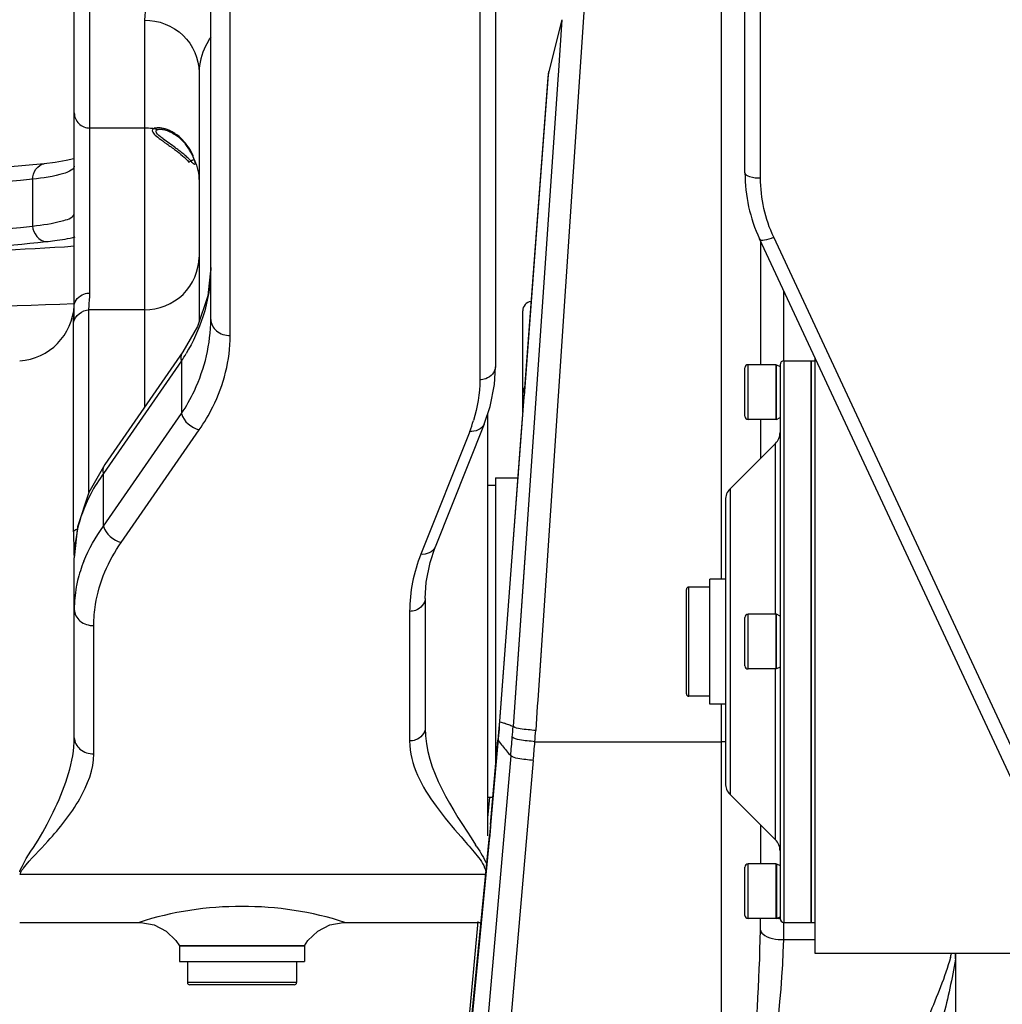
# Model space of a CAD drawing. Header units: millimetres. Extents: x 0 to 11890, y 0 to 8410.
# Tile 20 of 104: x 4443 to 4569, y 5758 to 5884. Entities that reach past the tile are written whole.
import ezdxf

# ---------------------------------------------------------------- set-up
doc = ezdxf.new("R2010")
doc.units = ezdxf.units.MM
doc.header["$LTSCALE"] = 653.95
doc.layers.get('0').update_dxf_attribs({"linetype": 'CONTINUOUS'})
for name, color, linetype in [('304102000079DXF_CONTINUOUS_LINE', 7, 'CONTINUOUS'), ('304102000080DXF_CONTINUOUS_LINE', 7, 'CONTINUOUS'), ('304102000082DXF_CONTINUOUS_LINE', 7, 'CONTINUOUS'), ('304102000231DXF_CONTINUOUS_LINE', 7, 'CONTINUOUS'), ('304104000215DXF_CONTINUOUS_LINE', 7, 'CONTINUOUS'), ('304104000218DXF_CONTINUOUS_LINE', 7, 'CONTINUOUS'), ('304105000174DXF_CONTINUOUS_LINE', 7, 'CONTINUOUS'), ('501023000069DXF_CONTINUOUS_LINE', 7, 'CONTINUOUS'), ('501023000271DXF_CONTINUOUS_LINE', 7, 'CONTINUOUS'), ('604006000001DXF_CONTINUOUS_LINE', 7, 'CONTINUOUS'), ('604007000001DXF_CONTINUOUS_LINE', 7, 'CONTINUOUS'), ('626001000001DXF_CONTINUOUS_LINE', 7, 'CONTINUOUS'), ('RB30-1-B-JSZL_DXF_DIMENSION', 7, 'CONTINUOUS')]:
    doc.layers.add(name, color=color, linetype=linetype)
doc.styles.get("Standard").update_dxf_attribs({"font": 'txt', "width": 0.7})
doc.dimstyles.new('DIMSTYLE_9', dxfattribs={"dimtxt": 70, "dimasz": 50, "dimexe": 1.5, "dimexo": 0, "dimgap": 1.75, "dimtad": 1, "dimdsep": 46, "dimtxsty": 'Standard', "dimblk": '_FILLED', "dimblk1": '_FILLED', "dimblk2": '_FILLED', "dimcen": 0.09, "dimclrt": 5, "dimazin": 2, "dimtp": 0.5, "dimtm": 0.5, "dimtfac": 1, "dimtofl": 0, "dimtmove": 0, "dimatfit": 3, "dimldrblk": '_FILLED', "dimfxl": 0, "dimtolj": 1, "dimarcsym": 0})

# ---------------------------------------------------------------- blocks, each defined once
blk = doc.blocks.new('_FILLED')
at = {"color": 0, "linetype": 'ByBlock'}
blk.add_solid([(0, 0), (-1, 0.17), (-1, -0.17)], dxfattribs=at)
blk = doc.blocks.new('*D25')
at = {"layer": 'RB30-1-B-JSZL_DXF_DIMENSION', "color": 2, "linetype": 'Continuous'}
for p, q in [((4354.39, 5860.86), (4354.39, 6101.36)), ((4655.39, 5718.16), (4655.39, 6101.36)), ((4354.39, 6086.36), (4504.89, 6086.36)), ((4655.39, 6086.36), (4504.89, 6086.36))]:
    blk.add_line(p, q, dxfattribs=at)
at = {"layer": 'RB30-1-B-JSZL_DXF_DIMENSION', "color": 2, "linetype": 'Continuous', "xscale": 50, "yscale": 50, "zscale": 50, "rotation": 180}
blk.add_blockref('_FILLED', (4354.39, 6086.36), dxfattribs=at)
at = {"layer": 'RB30-1-B-JSZL_DXF_DIMENSION', "color": 2, "linetype": 'Continuous', "xscale": 50, "yscale": 50, "zscale": 50}
blk.add_blockref('_FILLED', (4655.39, 6086.36), dxfattribs=at)

msp = doc.modelspace()

# ---------------------------------------------------------------- linework, layer by layer
at = {"layer": '304102000079DXF_CONTINUOUS_LINE', "color": 7, "linetype": 'Continuous'}
for p, q in [((4545.394, 5764.164), (4545.394, 5840.526)), ((4574.894, 5764.164), (4545.394, 5764.164))]:
    msp.add_line(p, q, dxfattribs=at)
at = {"layer": '304102000080DXF_CONTINUOUS_LINE', "color": 7, "linetype": 'Continuous'}
for p, q in [((4536.394, 5864.261), (4536.394, 5900.957)), ((4582.795, 5760.318), (4538.268, 5855.807))]:
    msp.add_line(p, q, dxfattribs=at)
at = {"layer": '304102000080DXF_CONTINUOUS_LINE', "color": 9, "linetype": 'Continuous'}
for p, q in [((4538.394, 5863.609), (4538.394, 5900.306)), ((4583.979, 5761.861), (4540.08, 5856.002))]:
    msp.add_line(p, q, dxfattribs=at)
at = {"layer": '304102000080DXF_CONTINUOUS_LINE', "color": 7, "linetype": 'Continuous'}
msp.add_arc((4556.394, 5864.26), 20, 179.99957, 205.00054, dxfattribs=at)
at = {"layer": '304102000080DXF_CONTINUOUS_LINE', "color": 9, "linetype": 'Continuous'}
for points, knots in [([(4536.394, 5864.26), (4536.394, 5864.012), (4537.296, 5863.646), (4537.918, 5863.609), (4538.394, 5863.609)], [0, 0, 0, 0, 0.3430359, 1, 1, 1, 1]), ([(4538.268, 5855.808), (4538.356, 5855.618), (4539.192, 5855.658), (4539.696, 5855.842), (4540.08, 5856.002)], [0, 0, 0, 0, 0.334676, 1, 1, 1, 1])]:
    msp.add_open_spline(points, degree=3, knots=knots, dxfattribs=at)
msp.add_open_spline([(4540.08, 5856.002), (4538.983, 5858.356), (4538.394, 5861.012), (4538.394, 5863.609)], degree=3, dxfattribs=at)
at = {"layer": '304102000082DXF_CONTINUOUS_LINE', "color": 7, "linetype": 'Continuous'}
for p, q in [((4450.394, 5847.276), (4450.394, 5893.21)), ((4467.894, 5845.485), (4467.894, 5893.212)), ((4504.394, 5893.125), (4504.394, 5839.401)), ((4466.394, 5877.171), (4466.394, 5845.184)), ((4465.638, 5866.279), (4465.659, 5866.429)), ((4450.321, 5866.076), (4449.342, 5865.848)), ((4450.394, 5866.101), (4450.321, 5866.076)), ((4467.894, 5852.115), (4467.508, 5848.498)), ((4450.393, 5847.151), (4450.394, 5847.276)), ((4450.394, 5845.47), (4450.394, 5847.034)), ((4464.315, 5841.307), (4454.31, 5826.868)), ((4503.394, 5833.35), (4503.394, 5779.282)), ((4502.957, 5832.042), (4496.683, 5816.283)), ((4496.026, 5814.331), (4496.683, 5816.283)), ((4450.394, 5791.85), (4450.394, 5814.92)), ((4495.524, 5811.809), (4496.026, 5814.331)), ((4495.394, 5809.705), (4495.524, 5811.809)), ((4495.394, 5809.707), (4495.394, 5793.088)), ((4443.394, 5768.164), (4458.698, 5768.164)), ((4485.09, 5768.164), (4502.545, 5768.164)), ((4479.892, 5765.164), (4463.895, 5765.164))]:
    msp.add_line(p, q, dxfattribs=at)
at = {"layer": '304102000082DXF_CONTINUOUS_LINE', "color": 9, "linetype": 'Continuous'}
for p, q in [((4470.394, 5843.41), (4470.394, 5891.138)), ((4502.394, 5891.466), (4502.394, 5837.741)), ((4452.394, 5848.852), (4452.394, 5884.993)), ((4459.394, 5883.851), (4459.394, 5834.205)), ((4459.394, 5870.018), (4452.394, 5870.018)), ((4445.035, 5863.456), (4445.035, 5857.444)), ((4452.277, 5823.312), (4452.277, 5846.708)), ((4459.394, 5846.708), (4452.277, 5846.708)), ((4450.302, 5818.262), (4450.302, 5845.076)), ((4464.146, 5840.168), (4454.142, 5825.729)), ((4464.146, 5840.168), (4464.146, 5833.396)), ((4454.142, 5818.957), (4464.146, 5833.396)), ((4456.407, 5816.883), (4466.412, 5831.322)), ((4501.099, 5831.122), (4494.825, 5815.364)), ((4454.142, 5818.957), (4454.142, 5825.729)), ((4493.394, 5808.048), (4493.394, 5791.429)), ((4452.894, 5789.776), (4452.894, 5806.217)), ((4503.201, 5774.298), (4443.471, 5774.298))]:
    msp.add_line(p, q, dxfattribs=at)
at = {"layer": '304102000082DXF_CONTINUOUS_LINE', "color": 7, "linetype": 'Continuous'}
for points in [[(4446.548, 5865.443), (4437.368, 5864.633), (4427.68, 5864.209), (4423.337, 5864.164)], [(4449.342, 5865.848), (4447.927, 5865.615), (4446.549, 5865.444)], [(4467.508, 5848.498), (4466.183, 5844.558), (4464.315, 5841.307)], [(4502.957, 5832.042), (4503.708, 5834.291), (4504.26, 5837.136), (4504.394, 5839.404)], [(4454.31, 5826.868), (4452.256, 5823.274), (4450.806, 5818.89), (4450.394, 5814.921)], [(4458.698, 5768.164), (4458.931, 5768.159), (4460.634, 5767.843), (4462.179, 5767.051), (4463.434, 5765.847), (4463.894, 5765.164)], [(4479.894, 5765.164), (4480.354, 5765.847), (4481.609, 5767.051), (4483.153, 5767.843), (4484.857, 5768.159), (4485.09, 5768.164)]]:
    msp.add_lwpolyline(points, dxfattribs=at)
at = {"layer": '304102000082DXF_CONTINUOUS_LINE', "color": 9, "linetype": 'Continuous'}
for centre, radius, start, end in [((4459.393, 5862.838), 7.18, 81.6619, 89.99602), ((4459.395, 5862.852), 7.166, 80.83693, 81.65482), ((4459.396, 5862.861), 7.157, 76.4901, 80.83821), ((4459.662, 5863.172), 6.734, 24.67408, 27.32035), ((4459.65, 5863.167), 6.747, 23.69044, 24.67479), ((4423.219, 6070.566), 216.404, 271.85815, 276.24696), ((4430.224, 6134.481), 280.317, 270.00635, 274.12655), ((4436.173, 6126.336), 279.166, 260.88774, 272.91686), ((4443.175, 5854.01), 25.127, 326.57362, 329.09939), ((4483.511, 5838.13), 18.933, 338.27644, 342.7041), ((4537.736, 5818.367), 87.434, 180.0689, 181.5755), ((4780.659, 5824.843), 330.443, 181.53989, 181.68955), ((4467.726, 5808.003), 17.364, 158.13965, 166.75002), ((4466.512, 5808.28), 16.118, 169.66012, 179.96245), ((4466.941, 5808.205), 16.554, 166.81057, 169.67193), ((4445.832, 5741.826), 66.755, 32.66171, 32.94512)]:
    msp.add_arc(centre, radius, start, end, dxfattribs=at)
at = {"layer": '304102000082DXF_CONTINUOUS_LINE', "color": 7, "linetype": 'Continuous'}
for centre, radius, start, end in [((4459.367, 5863.728), 6.763, 32.2027, 38.42457), ((4444.43, 5841.752), 31.941, 53.25138, 53.57882), ((4450.008, 5849.18), 22.652, 51.64478, 53.31515), ((4453.608, 5853.755), 16.83, 49.16814, 51.59242), ((4459, 5863.498), 7.197, 27.08071, 32.19683), ((4459.026, 5863.508), 7.169, 23.72677, 27.10705), ((4459.348, 5863.651), 6.817, 22.52958, 23.71363), ((4442.894, 5847.647), 7.5, 273.82255, 357.18615)]:
    msp.add_arc(centre, radius, start, end, dxfattribs=at)
at = {"layer": '304102000082DXF_CONTINUOUS_LINE', "color": 9, "linetype": 'Continuous'}
for points, knots in [([(4461.884, 5889.258), (4461.495, 5888.826), (4460.238, 5887.276), (4459.394, 5885.277), (4459.394, 5883.851)], [0, 0, 0, 0, 0.2898432, 1, 1, 1, 1]), ([(4459.394, 5883.851), (4461.168, 5883.851), (4464.82, 5882.502), (4466.394, 5878.888), (4466.394, 5877.171)], [0, 0, 0, 0, 0.5082675, 1, 1, 1, 1]), ([(4467.886, 5881.669), (4467.648, 5881.303), (4466.852, 5879.928), (4466.394, 5878.325), (4466.394, 5877.171)], [0, 0, 0, 0, 0.2747145, 1, 1, 1, 1]), ([(4450.394, 5871.969), (4450.394, 5871.47), (4450.833, 5870.423), (4451.885, 5870.018), (4452.394, 5870.018)], [0, 0, 0, 0, 0.495631, 1, 1, 1, 1]), ([(4445.035, 5863.456), (4428.677, 5861.655), (4406.413, 5861.785), (4384.687, 5865.278), (4379.253, 5866.36)], [0, 0, 0, 0, 0.7481326, 1, 1, 1, 1]), ([(4449.792, 5864.477), (4449.551, 5864.355), (4448.012, 5863.805), (4446.382, 5863.611), (4445.035, 5863.456)], [0, 0, 0, 0, 0.1659347, 1, 1, 1, 1]), ([(4379.253, 5860.321), (4384.687, 5859.249), (4406.417, 5855.788), (4428.675, 5855.659), (4445.035, 5857.444)], [0, 0, 0, 0, 0.251833, 1, 1, 1, 1]), ([(4445.035, 5857.444), (4446.38, 5857.598), (4447.908, 5857.793), (4450.394, 5858.557), (4450.394, 5859.109)], [0, 0, 0, 0, 0.7101785, 1, 1, 1, 1]), ([(4446.767, 5855.447), (4447.14, 5855.488), (4448.397, 5855.639), (4449.653, 5855.833), (4450.519, 5856.048)], [0, 0, 0, 0, 0.2958423, 1, 1, 1, 1]), ([(4459.394, 5846.708), (4461.171, 5846.708), (4464.842, 5848.097), (4466.394, 5851.741), (4466.394, 5853.477)], [0, 0, 0, 0, 0.5059444, 1, 1, 1, 1]), ([(4450.394, 5847.276), (4450.394, 5847.912), (4451.254, 5848.751), (4452.136, 5848.852), (4452.394, 5848.852)], [0, 0, 0, 0, 0.7113658, 1, 1, 1, 1]), ([(4452.277, 5846.708), (4452.277, 5846.831), (4452.316, 5847.546), (4452.394, 5848.26), (4452.394, 5848.852)], [0, 0, 0, 0, 0.1719018, 1, 1, 1, 1]), ([(4450.302, 5845.076), (4450.302, 5845.205), (4450.326, 5845.897), (4450.388, 5846.587), (4450.393, 5847.15)], [0, 0, 0, 0, 0.1857636, 1, 1, 1, 1]), ([(4464.146, 5833.396), (4464.758, 5834.335), (4466.854, 5838.038), (4467.894, 5842.354), (4467.894, 5845.485)], [0, 0, 0, 0, 0.2636842, 1, 1, 1, 1]), ([(4467.894, 5845.484), (4467.894, 5844.938), (4468.542, 5843.76), (4469.771, 5843.41), (4470.394, 5843.41)], [0, 0, 0, 0, 0.4672175, 1, 1, 1, 1]), ([(4466.412, 5831.322), (4467.06, 5832.257), (4469.269, 5835.923), (4470.394, 5840.268), (4470.394, 5843.41)], [0, 0, 0, 0, 0.265724, 1, 1, 1, 1]), ([(4504.394, 5839.401), (4504.394, 5838.744), (4503.559, 5837.855), (4502.652, 5837.741), (4502.394, 5837.741)], [0, 0, 0, 0, 0.7173052, 1, 1, 1, 1]), ([(4454.142, 5825.729), (4453.535, 5824.897), (4451.47, 5821.648), (4450.394, 5817.739), (4450.394, 5814.92)], [0, 0, 0, 0, 0.267628, 1, 1, 1, 1]), ([(4450.302, 5818.262), (4450.335, 5818.333), (4450.479, 5818.468), (4450.649, 5818.549), (4450.751, 5818.589)], [0, 0, 0, 0, 0.4151554, 1, 1, 1, 1]), ([(4452.894, 5806.217), (4452.894, 5807.127), (4453.193, 5810.905), (4454.775, 5814.527), (4456.407, 5816.883)], [0, 0, 0, 0, 0.2410665, 1, 1, 1, 1]), ([(4495.394, 5809.707), (4495.394, 5809.051), (4494.559, 5808.162), (4493.652, 5808.048), (4493.394, 5808.048)], [0, 0, 0, 0, 0.7173052, 1, 1, 1, 1]), ([(4450.394, 5808.291), (4450.394, 5807.745), (4451.042, 5806.566), (4452.271, 5806.217), (4452.894, 5806.217)], [0, 0, 0, 0, 0.4672175, 1, 1, 1, 1]), ([(4495.394, 5793.088), (4495.394, 5792.432), (4494.559, 5791.543), (4493.652, 5791.429), (4493.394, 5791.429)], [0, 0, 0, 0, 0.7173052, 1, 1, 1, 1]), ([(4443.462, 5774.845), (4444.057, 5776.22), (4445.899, 5778.712), (4448.706, 5784.166), (4450.394, 5788.741), (4450.394, 5791.85)], [0, 0, 0, 0, 0.2428263, 0.4960381, 1, 1, 1, 1]), ([(4450.394, 5791.85), (4450.394, 5791.304), (4451.042, 5790.125), (4452.271, 5789.776), (4452.894, 5789.776)], [0, 0, 0, 0, 0.4672175, 1, 1, 1, 1]), ([(4493.394, 5791.429), (4493.394, 5788.419), (4495.853, 5783.92), (4499.435, 5779.757), (4501.64, 5777.242), (4502.714, 5775.921), (4503.017, 5775.17)], [0, 0, 0, 0, 0.4727912, 0.7382995, 0.872793, 1, 1, 1, 1]), ([(4443.869, 5775.103), (4444.84, 5776.336), (4447.57, 5779.039), (4451.207, 5783.585), (4452.894, 5787.763), (4452.894, 5789.776)], [0, 0, 0, 0, 0.2687869, 0.655172, 1, 1, 1, 1]), ([(4443.394, 5774.669), (4443.404, 5774.698), (4443.425, 5774.758), (4443.45, 5774.816), (4443.462, 5774.845)], [0, 0, 0, 0, 0.496925, 1, 1, 1, 1]), ([(4443.471, 5774.298), (4443.465, 5774.405), (4443.538, 5774.631), (4443.661, 5774.819), (4443.729, 5774.915)], [0, 0, 0, 0, 0.4776619, 1, 1, 1, 1]), ([(4443.729, 5774.915), (4443.751, 5774.947), (4443.797, 5775.01), (4443.844, 5775.072), (4443.869, 5775.103)], [0, 0, 0, 0, 0.4972832, 1, 1, 1, 1]), ([(4503.017, 5775.17), (4503.061, 5775.061), (4503.135, 5774.841), (4503.178, 5774.613), (4503.19, 5774.5)], [0, 0, 0, 0, 0.5062107, 1, 1, 1, 1])]:
    msp.add_open_spline(points, degree=3, knots=knots, dxfattribs=at)
at = {"layer": '304102000082DXF_CONTINUOUS_LINE', "color": 2, "linetype": 'Continuous'}
for points in [[(4460.536, 5869.927), (4460.426, 5869.869), (4460.332, 5869.689), (4460.589, 5869.268), (4461.232, 5868.71), (4462.206, 5868.014), (4462.995, 5867.458), (4463.394, 5867.157)], [(4463.394, 5869.244), (4463.25, 5869.343), (4462.956, 5869.524), (4462.508, 5869.741), (4462.06, 5869.901), (4461.615, 5870.005), (4461.19, 5870.047), (4460.814, 5870.025), (4460.611, 5869.967), (4460.536, 5869.927)], [(4465.659, 5866.429), (4465.474, 5866.842), (4465.047, 5867.606), (4464.273, 5868.552), (4463.691, 5869.04), (4463.394, 5869.244)], [(4463.394, 5867.157), (4463.686, 5866.937), (4464.282, 5866.467), (4464.842, 5865.938), (4465.099, 5865.659)]]:
    msp.add_open_spline(points, degree=3, dxfattribs=at)
at = {"layer": '304102000082DXF_CONTINUOUS_LINE', "color": 7, "linetype": 'Continuous'}
for points, knots in [([(4460.894, 5869.623), (4460.894, 5869.631), (4460.895, 5869.647), (4460.898, 5869.663), (4460.899, 5869.671)], [0, 0, 0, 0, 0.5088741, 1, 1, 1, 1]), ([(4461.822, 5868.6), (4461.695, 5868.698), (4461.36, 5868.985), (4460.894, 5869.321), (4460.894, 5869.623)], [0, 0, 0, 0, 0.3475812, 1, 1, 1, 1]), ([(4460.899, 5869.671), (4460.908, 5869.705), (4460.954, 5869.774), (4461.027, 5869.807), (4461.068, 5869.82)], [0, 0, 0, 0, 0.4511954, 1, 1, 1, 1]), ([(4461.068, 5869.82), (4461.121, 5869.837), (4461.247, 5869.859), (4461.374, 5869.862), (4461.444, 5869.86)], [0, 0, 0, 0, 0.4407017, 1, 1, 1, 1]), ([(4461.444, 5869.86), (4461.53, 5869.858), (4461.712, 5869.841), (4461.892, 5869.806), (4461.987, 5869.783)], [0, 0, 0, 0, 0.4663671, 1, 1, 1, 1]), ([(4461.987, 5869.783), (4462.098, 5869.756), (4462.327, 5869.688), (4462.549, 5869.599), (4462.661, 5869.548)], [0, 0, 0, 0, 0.4817966, 1, 1, 1, 1]), ([(4465.051, 5866.094), (4464.981, 5866.16), (4464.837, 5866.293), (4464.689, 5866.423), (4464.613, 5866.489)], [0, 0, 0, 0, 0.4871517, 1, 1, 1, 1]), ([(4465.888, 5865.413), (4465.879, 5865.202), (4465.336, 5865.828), (4465.16, 5865.99), (4465.051, 5866.094)], [0, 0, 0, 0, 0.5833812, 1, 1, 1, 1]), ([(4465.76, 5865.948), (4465.748, 5865.942), (4465.733, 5865.935), (4465.715, 5865.926), (4465.701, 5865.921), (4465.682, 5865.913), (4465.66, 5865.904), (4465.635, 5865.896), (4465.61, 5865.887), (4465.585, 5865.878), (4465.556, 5865.87), (4465.528, 5865.862), (4465.499, 5865.853), (4465.468, 5865.846), (4465.442, 5865.839), (4465.421, 5865.834), (4465.385, 5865.825), (4465.356, 5865.819), (4465.332, 5865.813)], [0, 0, 0, 0, 0.125, 0.15625, 0.1875, 0.25, 0.3125, 0.375, 0.4375, 0.5, 0.5625, 0.625, 0.6875, 0.75, 0.8125, 0.84375, 0.875, 1, 1, 1, 1]), ([(4465.645, 5866.263), (4465.674, 5866.193), (4465.727, 5866.055), (4465.776, 5865.916), (4465.797, 5865.847)], [0, 0, 0, 0, 0.5112664, 1, 1, 1, 1]), ([(4465.797, 5865.847), (4465.815, 5865.791), (4465.846, 5865.688), (4465.87, 5865.583), (4465.878, 5865.535)], [0, 0, 0, 0, 0.5473757, 1, 1, 1, 1]), ([(4465.878, 5865.535), (4465.882, 5865.512), (4465.887, 5865.472), (4465.889, 5865.431), (4465.888, 5865.413)], [0, 0, 0, 0, 0.5563587, 1, 1, 1, 1])]:
    msp.add_open_spline(points, degree=3, knots=knots, dxfattribs=at)
for points in [[(4462.661, 5869.548), (4462.917, 5869.432), (4463.162, 5869.291), (4463.394, 5869.133)], [(4463.394, 5869.133), (4463.875, 5868.802), (4464.303, 5868.388), (4464.666, 5867.932)], [(4462.552, 5868.063), (4462.307, 5868.24), (4462.062, 5868.416), (4461.822, 5868.6)], [(4463.394, 5867.455), (4463.115, 5867.66), (4462.834, 5867.861), (4462.552, 5868.063)], [(4465.099, 5865.659), (4465.143, 5865.684), (4465.227, 5865.735), (4465.299, 5865.787), (4465.332, 5865.813)]]:
    msp.add_open_spline(points, degree=3, dxfattribs=at)
at = {"layer": '304102000082DXF_CONTINUOUS_LINE', "color": 9, "linetype": 'Continuous'}
for points in [[(4445.035, 5863.456), (4445.012, 5864.288), (4445.72, 5865.351), (4446.548, 5865.443)], [(4465.829, 5865.877), (4466.197, 5865.039), (4466.394, 5864.105), (4466.394, 5863.189)], [(4450.394, 5865.137), (4450.394, 5864.839), (4450.057, 5864.612), (4449.792, 5864.477)], [(4445.035, 5857.444), (4445.059, 5856.563), (4445.887, 5855.479), (4446.767, 5855.447)], [(4467.894, 5852.114), (4467.894, 5849.991), (4467.544, 5847.844), (4466.891, 5845.824)], [(4450.302, 5845.076), (4450.44, 5845.919), (4451.423, 5846.708), (4452.277, 5846.708)], [(4466.891, 5845.824), (4466.359, 5844.178), (4465.623, 5842.589), (4464.736, 5841.105)], [(4464.146, 5840.168), (4464.05, 5840.54), (4464.096, 5840.991), (4464.315, 5841.307)], [(4502.394, 5837.741), (4502.394, 5835.974), (4502.112, 5834.189), (4501.588, 5832.501)], [(4464.146, 5833.396), (4464.402, 5832.405), (4465.411, 5831.538), (4466.412, 5831.322)], [(4502.957, 5832.042), (4502.702, 5831.4), (4501.785, 5831.037), (4501.099, 5831.122)], [(4454.142, 5825.729), (4454.046, 5826.1), (4454.092, 5826.552), (4454.31, 5826.867)], [(4451.61, 5814.468), (4452.249, 5816.063), (4453.121, 5817.576), (4454.142, 5818.957)], [(4454.142, 5818.957), (4454.397, 5817.965), (4455.406, 5817.099), (4456.407, 5816.883)], [(4496.683, 5816.283), (4496.428, 5815.641), (4495.511, 5815.279), (4494.825, 5815.364)], [(4494.825, 5815.364), (4493.906, 5813.055), (4493.394, 5810.533), (4493.394, 5808.048)], [(4495.394, 5793.088), (4495.394, 5787.657), (4498.899, 5782.688), (4501.852, 5778.13)], [(4502.031, 5777.852), (4502.493, 5777.132), (4502.962, 5776.404), (4503.283, 5775.611)], [(4471.894, 5770.213), (4467.442, 5770.213), (4462.926, 5769.555), (4458.698, 5768.164)], [(4485.09, 5768.164), (4480.861, 5769.555), (4476.345, 5770.213), (4471.894, 5770.213)]]:
    msp.add_open_spline(points, degree=3, dxfattribs=at)
at = {"layer": '304102000231DXF_CONTINUOUS_LINE', "color": 9, "linetype": 'Continuous'}
for p, q in [((4515.828, 5886.164), (4509.993, 5799.205)), ((4533.394, 5812.164), (4533.394, 5886.164)), ((4512.921, 5883.905), (4512.427, 5876.765)), ((4512.433, 5876.855), (4508.152, 5814.915)), ((4511.174, 5876.512), (4511.232, 5877.282)), ((4504.94, 5793.405), (4511.174, 5876.512)), ((4508.107, 5835.672), (4511.174, 5876.512)), ((4541.394, 5840.164), (4541.394, 5849.104)), ((4508.156, 5814.961), (4506.657, 5793.285)), ((4508.152, 5814.915), (4506.657, 5793.285)), ((4510.25, 5803.03), (4509.821, 5796.65)), ((4509.769, 5795.872), (4509.561, 5792.771)), ((4509.821, 5796.65), (4509.769, 5795.872)), ((4533.394, 5714.625), (4533.394, 5796.164)), ((4504.901, 5792.922), (4504.94, 5793.405)), ((4504.903, 5793.986), (4504.977, 5793.89)), ((4503.828, 5780.613), (4504.839, 5792.183)), ((4504.827, 5793.027), (4504.901, 5792.922)), ((4504.839, 5792.183), (4504.901, 5792.922)), ((4504.702, 5791.55), (4504.776, 5791.444)), ((4509.458, 5791.336), (4533.394, 5791.336)), ((4506.357, 5789.526), (4491.671, 5621.664)), ((4509.257, 5788.923), (4494.57, 5621.054)), ((4503.755, 5780.72), (4503.828, 5780.613)), ((4488.646, 5623.826), (4503.694, 5779.152)), ((4503.622, 5779.282), (4503.694, 5779.152)), ((4541.362, 5765.955), (4545.394, 5765.955))]:
    msp.add_line(p, q, dxfattribs=at)
at = {"layer": '304102000231DXF_CONTINUOUS_LINE', "color": 7, "linetype": 'Continuous'}
for p, q in [((4512.921, 5883.905), (4511.232, 5877.281)), ((4511.161, 5876.852), (4508.08, 5836.075)), ((4511.232, 5877.281), (4511.161, 5876.852)), ((4538.394, 5855.537), (4538.394, 5839.664)), ((4508.08, 5836.075), (4507.62, 5829.991)), ((4538.394, 5832.664), (4538.394, 5827.664)), ((4507.62, 5829.991), (4507.143, 5823.665)), ((4507.295, 5825.687), (4507.256, 5825.164)), ((4507.143, 5823.665), (4506.491, 5815.03)), ((4506.491, 5815.03), (4504.903, 5793.986)), ((4504.903, 5793.986), (4504.828, 5793.037)), ((4504.827, 5793.027), (4504.702, 5791.55)), ((4503.755, 5780.72), (4504.702, 5791.55)), ((4503.646, 5784.234), (4503.394, 5781.553)), ((4503.755, 5780.724), (4503.623, 5779.289)), ((4538.394, 5780.664), (4538.394, 5775.664)), ((4488.574, 5623.956), (4503.622, 5779.282)), ((4502.148, 5768.281), (4491.895, 5659.048)), ((4563.394, 5764.164), (4563.394, 5711.665))]:
    msp.add_line(p, q, dxfattribs=at)
at = {"layer": '304102000231DXF_CONTINUOUS_LINE', "color": 9, "linetype": 'Continuous'}
for centre, radius, start, end in [((4491.846, 5754.808), 41.227, 69.76836, 70.59552), ((4486.204, 5739.303), 57.726, 69.24876, 69.83558), ((4361.59, 5803.34), 145.415, 355.49421, 356.03507), ((4351.033, 5803.405), 158.884, 355.64356, 356.16224), ((4570.328, 5843.921), 83.97, 218.67905, 219.25365), ((4573.908, 5846.858), 88.6, 219.259, 220.32174), ((4220.399, 5814.468), 287.044, 355.01514, 355.49377), ((4220.334, 5814.2), 290.026, 355.00003, 355.47835), ((4533.393, 5759.815), 31.521, 89.07597, 89.99857), ((4346.257, 5794.399), 158.174, 354.73395, 355.00016), ((4347.507, 5794.283), 156.918, 354.46663, 354.73398), ((4385.719, 5769.572), 152.674, 359.09162, 359.65914), ((4541.383, 5776.125), 7.469, 263.7291, 266.15768), ((4439.131, 5768.491), 102.263, 358.57892, 359.81594), ((4549.618, 5767.242), 13.608, 344.75214, 346.89)]:
    msp.add_arc(centre, radius, start, end, dxfattribs=at)
at = {"layer": '304102000231DXF_CONTINUOUS_LINE', "color": 7, "linetype": 'Continuous'}
msp.add_arc((4551.129, 5763.495), 12.269, 359.92819, 3.12448, dxfattribs=at)
at = {"layer": '304102000231DXF_CONTINUOUS_LINE', "color": 9, "linetype": 'Continuous'}
for points, knots in [([(4504.977, 5793.888), (4505.071, 5793.856), (4505.26, 5793.792), (4505.449, 5793.726), (4505.543, 5793.693)], [0, 0, 0, 0, 0.4997623, 1, 1, 1, 1]), ([(4509.561, 5792.771), (4509.236, 5792.793), (4508.271, 5792.909), (4507.215, 5792.935), (4506.657, 5793.285)], [0, 0, 0, 0, 0.3308837, 1, 1, 1, 1]), ([(4509.458, 5791.336), (4509.133, 5791.361), (4508.168, 5791.49), (4507.096, 5791.533), (4506.556, 5791.916)], [0, 0, 0, 0, 0.3298698, 1, 1, 1, 1]), ([(4509.257, 5788.923), (4508.932, 5788.951), (4507.968, 5789.087), (4506.897, 5789.141), (4506.357, 5789.526)], [0, 0, 0, 0, 0.3295034, 1, 1, 1, 1]), ([(4533.394, 5714.625), (4533.95, 5719.054), (4536.127, 5736.5), (4538.164, 5754.027), (4538.374, 5767.151)], [0, 0, 0, 0, 0.2537654, 1, 1, 1, 1]), ([(4538.374, 5767.151), (4538.41, 5766.976), (4539.182, 5766.068), (4540.431, 5765.974), (4541.362, 5765.954)], [0, 0, 0, 0, 0.1610836, 1, 1, 1, 1]), ([(4533.394, 5714.625), (4535.161, 5723.289), (4538.65, 5740.243), (4541.138, 5757.472), (4541.362, 5765.955)], [0, 0, 0, 0, 0.5102995, 1, 1, 1, 1]), ([(4562.747, 5763.663), (4562.056, 5761.116), (4559.893, 5756.228), (4556.289, 5746.155), (4554.394, 5738.109), (4554.394, 5732.695)], [0, 0, 0, 0, 0.2459815, 0.4953786, 1, 1, 1, 1]), ([(4563.394, 5763.459), (4562.993, 5760.954), (4560.605, 5751.182), (4558.394, 5741.213), (4558.394, 5733.682)], [0, 0, 0, 0, 0.2519729, 1, 1, 1, 1])]:
    msp.add_open_spline(points, degree=3, knots=knots, dxfattribs=at)
at = {"layer": '304104000215DXF_CONTINUOUS_LINE', "color": 7, "linetype": 'Continuous'}
for p, q in [((4504.394, 5825.164), (4507.256, 5825.164)), ((4504.394, 5825.163), (4504.394, 5788.027)), ((4504.394, 5824.164), (4503.394, 5824.164)), ((4504.056, 5784.164), (4503.394, 5784.164))]:
    msp.add_line(p, q, dxfattribs=at)
at = {"layer": '304104000218DXF_CONTINUOUS_LINE', "color": 9, "linetype": 'Continuous'}
for p, q in [((4541.394, 5840.164), (4541.394, 5768.164)), ((4540.308, 5807.664), (4540.308, 5829.578)), ((4534.48, 5823.749), (4534.48, 5784.578)), ((4540.308, 5778.749), (4540.308, 5800.664))]:
    msp.add_line(p, q, dxfattribs=at)
at = {"layer": '304104000218DXF_CONTINUOUS_LINE', "color": 7, "linetype": 'Continuous'}
for p, q in [((4541.394, 5840.164), (4544.894, 5840.164)), ((4544.894, 5840.164), (4544.894, 5768.164)), ((4540.894, 5839.664), (4540.894, 5768.664)), ((4534.48, 5823.749), (4540.308, 5829.578)), ((4533.894, 5822.335), (4533.894, 5785.992)), ((4534.48, 5784.578), (4540.308, 5778.749)), ((4541.394, 5768.164), (4544.894, 5768.164))]:
    msp.add_line(p, q, dxfattribs=at)
for centre, radius, start, end in [((4541.394, 5839.664), 0.5, 90, 180), ((4538.894, 5830.992), 2, 315, 360), ((4535.894, 5822.335), 2, 135, 180), ((4535.894, 5785.992), 2, 180, 225), ((4538.894, 5777.335), 2, 0, 45), ((4541.394, 5768.664), 0.5, 180, 270)]:
    msp.add_arc(centre, radius, start, end, dxfattribs=at)
at = {"layer": '304105000174DXF_CONTINUOUS_LINE', "color": 7, "linetype": 'Continuous'}
for p, q in [((4544.894, 5768.164), (4544.894, 5840.164)), ((4544.894, 5840.164), (4545.394, 5840.164)), ((4544.894, 5768.164), (4545.394, 5768.164))]:
    msp.add_line(p, q, dxfattribs=at)
at = {"layer": '501023000069DXF_CONTINUOUS_LINE', "color": 7, "linetype": 'Continuous'}
for p, q in [((4536.394, 5833.064), (4536.394, 5839.264)), ((4540.394, 5839.664), (4536.794, 5839.664)), ((4540.394, 5832.664), (4540.394, 5839.664)), ((4540.394, 5832.664), (4536.794, 5832.664)), ((4536.394, 5801.064), (4536.394, 5807.264)), ((4540.394, 5807.664), (4536.794, 5807.664)), ((4540.394, 5800.664), (4540.394, 5807.664)), ((4540.394, 5800.664), (4536.794, 5800.664)), ((4540.394, 5775.664), (4536.794, 5775.664)), ((4540.394, 5768.664), (4540.394, 5775.664)), ((4536.394, 5769.064), (4536.394, 5775.264)), ((4540.394, 5768.664), (4536.794, 5768.664))]:
    msp.add_line(p, q, dxfattribs=at)
at = {"layer": '501023000069DXF_CONTINUOUS_LINE', "color": 9, "linetype": 'Continuous'}
for p, q in [((4536.794, 5832.664), (4536.794, 5839.664)), ((4536.794, 5800.664), (4536.794, 5807.664)), ((4536.794, 5768.664), (4536.794, 5775.664))]:
    msp.add_line(p, q, dxfattribs=at)
at = {"layer": '501023000069DXF_CONTINUOUS_LINE', "color": 7, "linetype": 'Continuous'}
for centre, start, end in [((4536.794, 5839.264), 90, 180), ((4536.794, 5833.064), 180, 270), ((4536.794, 5807.264), 90, 180), ((4536.794, 5801.064), 180, 270), ((4536.794, 5775.264), 90, 180), ((4536.794, 5769.064), 180, 270)]:
    msp.add_arc(centre, 0.4, start, end, dxfattribs=at)
at = {"layer": '501023000271DXF_CONTINUOUS_LINE', "color": 7, "linetype": 'Continuous'}
for p, q in [((4507.894, 5836.089), (4507.894, 5846.568)), ((4507.894, 5833.615), (4507.894, 5836.089))]:
    msp.add_line(p, q, dxfattribs=at)
for centre, start in [((4509.094, 5846.568), 96.43973), ((4509.094, 5836.089), 143.77165)]:
    msp.add_arc(centre, 1.2, start, 180, dxfattribs=at)
at = {"layer": '604006000001DXF_CONTINUOUS_LINE', "color": 7, "linetype": 'Continuous'}
for p, q in [((4540.394, 5839.56), (4540.444, 5839.664)), ((4540.444, 5832.664), (4540.444, 5839.664)), ((4540.444, 5839.664), (4540.894, 5839.445)), ((4540.394, 5832.767), (4540.444, 5832.664)), ((4540.444, 5832.664), (4540.894, 5832.882)), ((4540.444, 5807.664), (4540.394, 5807.56)), ((4540.444, 5800.664), (4540.444, 5807.664)), ((4540.894, 5807.445), (4540.444, 5807.664)), ((4540.894, 5800.882), (4540.444, 5800.664)), ((4540.444, 5800.664), (4540.394, 5800.767)), ((4540.394, 5775.56), (4540.444, 5775.664)), ((4540.444, 5775.664), (4540.444, 5768.664)), ((4540.444, 5775.664), (4540.894, 5775.445)), ((4540.394, 5768.767), (4540.444, 5768.664)), ((4540.444, 5768.664), (4540.894, 5768.882))]:
    msp.add_line(p, q, dxfattribs=at)
at = {"layer": '604007000001DXF_CONTINUOUS_LINE', "color": 7, "linetype": 'Continuous'}
for p, q in [((4531.894, 5796.164), (4531.894, 5812.164)), ((4533.894, 5812.164), (4531.894, 5812.164)), ((4533.894, 5796.164), (4531.894, 5796.164)), ((4463.894, 5765.164), (4463.894, 5763.164)), ((4463.894, 5765.164), (4479.894, 5765.164)), ((4479.894, 5765.164), (4479.894, 5763.164)), ((4463.894, 5763.164), (4479.894, 5763.164))]:
    msp.add_line(p, q, dxfattribs=at)
at = {"layer": '626001000001DXF_CONTINUOUS_LINE', "color": 9, "linetype": 'Continuous'}
for p, q in [((4529.194, 5797.164), (4529.194, 5811.164)), ((4478.894, 5760.464), (4464.894, 5760.464))]:
    msp.add_line(p, q, dxfattribs=at)
at = {"layer": '626001000001DXF_CONTINUOUS_LINE', "color": 7, "linetype": 'Continuous'}
for p, q in [((4531.894, 5811.164), (4529.194, 5811.164)), ((4528.894, 5797.464), (4528.894, 5810.864)), ((4531.894, 5797.164), (4529.194, 5797.164)), ((4464.894, 5763.164), (4464.894, 5760.464)), ((4478.894, 5763.164), (4478.894, 5760.464)), ((4478.594, 5760.164), (4465.194, 5760.164))]:
    msp.add_line(p, q, dxfattribs=at)
for centre, start, end in [((4529.194, 5810.864), 90, 180), ((4529.194, 5797.464), 180, 270), ((4465.194, 5760.464), 180, 270), ((4478.594, 5760.464), 270, 360)]:
    msp.add_arc(centre, 0.3, start, end, dxfattribs=at)

# ---------------------------------------------------------------- dimensions: what is measured, and where the dimension line sits
at = {"layer": 'RB30-1-B-JSZL_DXF_DIMENSION', "color": 2, "linetype": 'Continuous'}
dim = msp.add_linear_dim(base=(4655.394, 6086.363), p1=(4354.394, 5860.864), p2=(4655.394, 5718.164), dimstyle='DIMSTYLE_9', dxfattribs=at)
dim.commit()
dim.dimension.update_dxf_attribs({"geometry": '*D25', "text_midpoint": (4431.394, 6086.363), "dimtype": 160})

doc.saveas('drawing.dxf')
